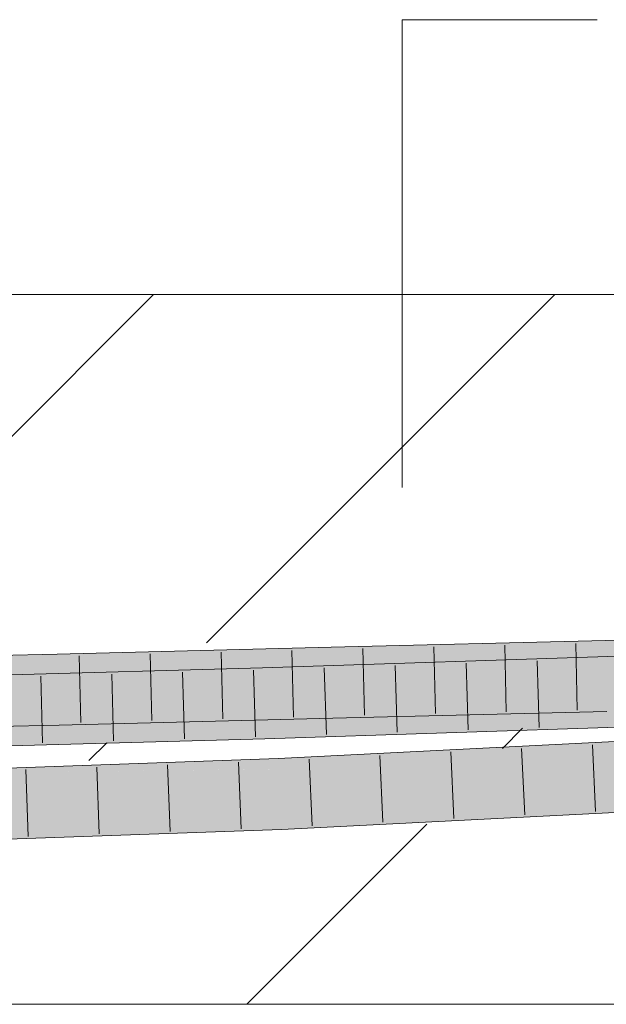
# Model space of a CAD drawing. Extents: x -620 to 300, y 62 to 1162.
# Tile 203 of 256: x 208.53 to 210.59, y 829.73 to 833.19. Entities that reach past the tile are written whole.
import ezdxf
from ezdxf.lldxf.tags import DXFTag

# ---------------------------------------------------------------- set-up
doc = ezdxf.new("R2010")
doc.units = 0
doc.layers.get('0').update_dxf_attribs({"lineweight": 13})
doc.layers.add('E_Detail_Linie_Text_Bem', color=7, linetype='Continuous', lineweight=13)
for name, color, linetype, lineweight, true_color in [('E_Detail_Wandschraffur', 7, 'Continuous', 5, 0xc0c0c0), ('E_Leerrohr 25-A06G955E8I', 7, 'Continuous', 9, 0xff8000), ('E_Leerrohr 25-Shading', 7, 'Continuous', 9, 0xff8000)]:
    doc.layers.add(name, color=color, linetype=linetype, lineweight=lineweight, true_color=true_color)
tags = doc.linetypes.add('fein_strichliert', pattern=[4, 1, -2, 1]).pattern_tags.tags
tags[8:9] = [DXFTag(74, 4), DXFTag(75, 0), DXFTag(340, '0'), DXFTag(46, 0.0), DXFTag(50, 0.0), DXFTag(44, 0.0), DXFTag(45, 0.0)]
tags[6:7] = [DXFTag(74, 4), DXFTag(75, 0), DXFTag(340, '0'), DXFTag(46, 0.0), DXFTag(50, 0.0), DXFTag(44, 0.0), DXFTag(45, 0.0)]
tags[4:5] = [DXFTag(74, 4), DXFTag(75, 0), DXFTag(340, '0'), DXFTag(46, 0.0), DXFTag(50, 0.0), DXFTag(44, 0.0), DXFTag(45, 0.0)]

# ---------------------------------------------------------------- blocks, each defined once
blk = doc.blocks.new('Shading-A06G94UZ8I', base_point=(176.1374, 828.7108))
at = {"layer": 'E_Leerrohr 25-Shading', "color": 43, "true_color": 0xd7ab7f}
for points in [[(210.5909, 830.9711), (210.5901, 831.0077), (209.6244, 830.9477), (209.6235, 830.9843)], [(211.0451, 831.0167), (210.5901, 831.0077), (211.0414, 830.9972), (210.5909, 830.9711)], [(210.7924, 830.975), (211.0414, 830.9968), (210.5909, 830.9711), (211.0414, 830.9972)], [(208.6595, 830.9234), (208.6587, 830.96), (207.7068, 830.9018), (207.706, 830.9384)], [(209.6244, 830.9477), (209.6235, 830.9843), (208.6595, 830.9234), (208.6587, 830.96)], [(211.155, 830.9702), (209.3822, 830.9116), (211.1538, 830.9638), (209.3833, 830.8749)], [(210.941, 830.9265), (211.151, 830.9482), (209.3833, 830.8749), (211.1538, 830.9638)], [(209.3833, 830.8749), (209.3822, 830.9116), (207.1145, 830.8131), (207.1138, 830.8497)], [(210.5583, 830.7568), (210.5955, 830.7578), (209.6287, 830.771), (210.5947, 830.7944)], [(208.6638, 830.7467), (208.4939, 830.7429), (208.6638, 830.7438)], [(209.6292, 830.7507), (209.6287, 830.771), (208.6638, 830.7438), (208.6638, 830.7467)], [(208.6647, 830.7101), (209.6297, 830.7344), (208.6638, 830.7438), (209.6292, 830.7507)], [(210.963, 830.7504), (209.3886, 830.6982), (210.9634, 830.7504), (211.0182, 830.7477)], [(209.3889, 830.6865), (211.029, 830.7471), (209.3886, 830.6982), (211.0182, 830.7477)], [(211.029, 830.7471), (209.3889, 830.6865), (211.0471, 830.7462), (209.3897, 830.6617)], [(210.5583, 830.7568), (209.6287, 830.771), (209.6292, 830.7507)], [(209.6297, 830.7344), (210.5583, 830.7568), (209.6292, 830.7507)], [(208.4384, 830.7416), (208.2755, 830.7297), (208.6647, 830.7101), (208.2764, 830.7013)], [(208.4939, 830.7429), (208.4384, 830.7416), (208.6638, 830.7438), (208.6647, 830.7101)], [(211.0471, 830.7462), (209.3897, 830.6617), (211.4075, 830.7285)], [(209.3889, 830.6865), (209.3886, 830.6982), (207.1182, 830.6185), (207.1179, 830.6364)], [(207.1186, 830.5998), (209.3897, 830.6617), (207.1182, 830.6185), (209.3889, 830.6865)], [(211.1064, 830.6609), (211.2216, 830.6661), (210.2916, 830.6355), (211.2207, 830.6829)], [(209.4379, 830.5847), (211.1064, 830.6609), (209.4375, 830.5919), (210.2916, 830.6355)], [(209.4382, 830.5765), (211.1064, 830.6609), (209.4379, 830.5847)], [(209.4382, 830.5765), (211.2217, 830.6628), (211.1064, 830.6609), (211.2217, 830.6644)], [(211.2218, 830.6613), (211.2217, 830.6628), (209.4382, 830.5764), (209.4382, 830.5765)], [(209.4382, 830.5764), (209.4385, 830.571), (211.2218, 830.6613), (211.2223, 830.6517)], [(209.4385, 830.571), (209.4391, 830.5553), (211.2223, 830.6517), (211.2226, 830.6464)], [(207.9819, 830.5378), (209.4379, 830.5847), (207.8794, 830.537), (209.4375, 830.5919)], [(208.4843, 830.5439), (209.4382, 830.5764), (207.9819, 830.5378), (209.4379, 830.5847)], [(209.4385, 830.571), (209.4382, 830.5764), (208.5854, 830.5439), (208.4199, 830.5417)], [(207.8801, 830.511), (209.4352, 830.5552), (207.8798, 830.5215), (208.5854, 830.5439)], [(207.8798, 830.5215), (208.5854, 830.5439), (207.8798, 830.5234), (208.4199, 830.5417)], [(209.3123, 830.5518), (207.8801, 830.511), (207.8802, 830.5064)], [(207.8803, 830.5045), (209.3123, 830.5518), (207.8802, 830.5064)], [(209.4391, 830.5553), (207.8803, 830.5045), (208.4008, 830.5187)], [(207.8803, 830.5045), (209.4391, 830.5553), (209.3123, 830.5518), (209.4352, 830.5552)], [(208.5854, 830.5439), (209.4391, 830.5553), (209.4385, 830.571)], [(211.1902, 830.4677), (209.4469, 830.3787), (209.448, 830.3537)], [(209.4485, 830.3421), (211.1902, 830.4677), (209.448, 830.3537)], [(211.1902, 830.4677), (209.4485, 830.3421), (211.2323, 830.4561), (209.4501, 830.3422)], [(209.4501, 830.3422), (211.2335, 830.4332), (211.2323, 830.4561)], [(207.886, 830.2871), (209.4469, 830.3787), (207.8851, 830.3237)], [(207.886, 830.2871), (208.4026, 830.3053), (209.4469, 830.3787), (209.448, 830.3537)], [(208.4026, 830.3053), (209.4485, 830.3421), (209.448, 830.3537)]]:
    blk.add_solid(points, dxfattribs=at)
at = {"layer": 'E_Leerrohr 25-Shading', "color": 31, "true_color": 0xfabd7f}
for points in [[(210.5928, 830.8827), (210.5909, 830.9711), (209.6266, 830.8594), (209.6244, 830.9477)], [(210.7924, 830.975), (210.5909, 830.9711), (210.7794, 830.8864), (210.5928, 830.8827)], [(208.4353, 830.8299), (208.6617, 830.835), (207.7068, 830.9018), (208.6595, 830.9234)], [(209.6266, 830.8594), (209.6244, 830.9477), (208.6617, 830.835), (208.6595, 830.9234)], [(209.3833, 830.8749), (210.9395, 830.9155), (210.941, 830.9265)], [(210.9395, 830.9155), (209.3833, 830.8749), (210.9322, 830.8636), (210.1782, 830.8437)], [(211.0285, 830.8492), (210.7794, 830.8864), (210.5936, 830.8438), (210.5928, 830.8827)], [(209.3846, 830.8312), (209.3833, 830.8749), (207.1145, 830.8131)], [(209.6273, 830.8311), (209.6266, 830.8594), (208.6621, 830.8182), (208.6617, 830.835)], [(209.3846, 830.8312), (209.812, 830.834), (209.3833, 830.8749), (210.1782, 830.8437)], [(209.6273, 830.8311), (210.5928, 830.8827), (209.6266, 830.8594)], [(209.6273, 830.8311), (209.8928, 830.8346), (210.5928, 830.8827), (210.5934, 830.8547)], [(209.8928, 830.8346), (210.5936, 830.8438), (210.5934, 830.8547)], [(210.1782, 830.8437), (210.3343, 830.8376), (210.9322, 830.8636), (210.9306, 830.8517)], [(209.3846, 830.8312), (207.1145, 830.8131), (209.3849, 830.8228), (209.0434, 830.8148)], [(208.494, 830.7429), (208.6638, 830.7467), (207.7085, 830.8134), (208.6617, 830.835)], [(209.6274, 830.8263), (209.6273, 830.8311), (208.6625, 830.801), (208.6621, 830.8182)], [(209.6279, 830.8062), (209.6274, 830.8263), (208.6628, 830.7886), (208.6625, 830.801)], [(209.0434, 830.8148), (209.3851, 830.8151), (209.3849, 830.8228)], [(209.3846, 830.8312), (209.3849, 830.8228), (209.812, 830.834)], [(209.3849, 830.8201), (209.3851, 830.8151), (209.8928, 830.8346), (210.3343, 830.8376)], [(209.812, 830.834), (209.3849, 830.8228), (209.8928, 830.8346), (209.3849, 830.8201)], [(209.8914, 830.8271), (209.3851, 830.8151), (209.8903, 830.8033), (209.3859, 830.7866)], [(210.0106, 830.8361), (209.6273, 830.8311), (209.6274, 830.8263)], [(210.5941, 830.8233), (210.5936, 830.8438), (209.6274, 830.8263), (210.0106, 830.8361)], [(210.5941, 830.8233), (209.6274, 830.8263), (209.6279, 830.8062)], [(209.6279, 830.8062), (209.6281, 830.7955), (210.5941, 830.8233), (210.5945, 830.804)], [(209.812, 830.834), (210.3343, 830.8376), (210.1782, 830.8437)], [(210.3435, 830.8378), (209.8914, 830.8271), (210.3421, 830.8182), (209.8903, 830.8033)], [(210.6547, 830.7947), (210.3421, 830.8182), (210.4223, 830.777), (209.8903, 830.8033)], [(210.3421, 830.8182), (210.6738, 830.8292), (210.3435, 830.8378), (210.6755, 830.8456)], [(210.8551, 830.8101), (210.6738, 830.8292), (210.6547, 830.7947), (210.3421, 830.8182)], [(209.0434, 830.8148), (207.1145, 830.8131), (207.1765, 830.771), (207.1153, 830.7701)], [(209.3859, 830.7866), (207.4455, 830.7706), (207.1162, 830.7264), (207.1155, 830.7623)], [(209.3859, 830.7866), (207.1162, 830.7264), (207.5547, 830.7367)], [(209.3886, 830.6982), (209.3859, 830.7866), (207.1179, 830.6364), (207.1162, 830.7247)], [(209.3851, 830.8151), (209.0434, 830.8148), (207.4351, 830.7745), (207.1765, 830.771)], [(209.3851, 830.8151), (208.4366, 830.7953), (209.3859, 830.7866), (207.4455, 830.7706)], [(208.6628, 830.7886), (208.6628, 830.7873), (209.6279, 830.8062), (209.6281, 830.7955)], [(209.6281, 830.7955), (208.6628, 830.7873), (209.6286, 830.7762), (208.6635, 830.7584)], [(209.8903, 830.8033), (209.3859, 830.7866), (210.4223, 830.777), (209.3886, 830.6982)], [(210.5945, 830.804), (209.6281, 830.7955), (210.5947, 830.7944), (209.6286, 830.7762)], [(209.6286, 830.7762), (209.6287, 830.771), (210.5947, 830.7944)], [(211.1593, 830.7568), (210.6547, 830.7947), (210.963, 830.7504), (210.4223, 830.777)], [(208.6635, 830.7584), (208.6638, 830.7467), (209.6286, 830.7762), (209.6287, 830.771)], [(210.4223, 830.777), (209.3886, 830.6982), (210.963, 830.7504)], [(211.2254, 830.5913), (211.2226, 830.6464), (209.4458, 830.5557)], [(209.4391, 830.5553), (211.2254, 830.5913), (209.4458, 830.5557)], [(209.4391, 830.5553), (211.1888, 830.5562), (211.2254, 830.5913), (211.2271, 830.5581)], [(209.4404, 830.5275), (209.4391, 830.5553), (208.4008, 830.5187)], [(211.1888, 830.5562), (209.4391, 830.5553), (209.4404, 830.5275)], [(209.443, 830.467), (211.1888, 830.5562), (209.4404, 830.5275)], [(209.4469, 830.3787), (211.1902, 830.4677), (209.443, 830.467), (211.1888, 830.5562)], [(207.8827, 830.412), (209.443, 830.467), (208.4008, 830.5187), (209.4404, 830.5275)], [(209.443, 830.467), (207.8827, 830.412), (207.8831, 830.3997)], [(207.8851, 830.3237), (209.4469, 830.3787), (207.8831, 830.3997), (209.443, 830.467)]]:
    blk.add_solid(points, dxfattribs=at)
blk = doc.blocks.new('Referenz-A06G955K8I')
at = {"layer": 'E_Detail_Linie_Text_Bem', "color": 0, "linetype": 'Continuous', "ltscale": 0.13}
for p, q in [((209.874, 831.5468), (209.874, 833.1949)), ((209.874, 833.1949), (210.5607, 833.1949))]:
    blk.add_line(p, q, dxfattribs=at)
at = {"layer": 'E_Detail_Linie_Text_Bem', "linetype": 'Continuous', "ltscale": 0.13}
for p, q in [((194.2728, 832.2265), (254.2509, 832.2265)), ((254.2509, 829.7265), (206.2728, 829.7265))]:
    blk.add_line(p, q, dxfattribs=at)
at = {"layer": 'E_Detail_Wandschraffur', "linetype": 'fein_strichliert', "ltscale": 0.13}
for p, q in [((207.7472, 830.9761), (208.9976, 832.2265)), ((210.2275, 830.6279), (210.2985, 830.699)), ((209.326, 829.7265), (209.9607, 830.3612))]:
    blk.add_line(p, q, dxfattribs=at)
at = {"layer": 'E_Detail_Wandschraffur', "linetype": 'ByBlock', "ltscale": 0.13}
for p, q in [((209.185, 830.9996), (210.4118, 832.2265)), ((208.7702, 830.5849), (208.8327, 830.6474))]:
    blk.add_line(p, q, dxfattribs=at)
at = {"layer": 'E_Leerrohr 25-A06G955E8I', "linetype": 'Continuous', "ltscale": 0.13}
for p, q in [((211.548, 831.0265), (210.5901, 831.0077)), ((210.5901, 831.0077), (209.6235, 830.9843)), ((210.2357, 830.9916), (210.241, 830.7567)), ((210.4857, 830.9977), (210.4909, 830.7627)), ((208.6587, 830.96), (207.706, 830.9384)), ((209.6235, 830.9843), (208.6587, 830.96)), ((208.736, 830.9545), (208.7416, 830.7195)), ((208.9859, 830.9608), (208.9916, 830.7258)), ((209.2358, 830.967), (209.2415, 830.7321)), ((211.5271, 830.9825), (209.3822, 830.9116)), ((209.4857, 830.9733), (209.4915, 830.7384)), ((209.7356, 830.9795), (209.7414, 830.7446)), ((209.9856, 830.9856), (209.9912, 830.7506)), ((210.0994, 830.9278), (210.1065, 830.6929)), ((210.3493, 830.9361), (210.3563, 830.7012)), ((209.3822, 830.9116), (207.1138, 830.8497)), ((208.8503, 830.8896), (208.8568, 830.6546)), ((209.1001, 830.8964), (209.1068, 830.6615)), ((209.3498, 830.9032), (209.3569, 830.6683)), ((209.5997, 830.9112), (209.6068, 830.6764)), ((209.8496, 830.9195), (209.8566, 830.6846)), ((208.6006, 830.8827), (208.6067, 830.6478)), ((210.5955, 830.7578), (209.6296, 830.7344)), ((209.6296, 830.7344), (208.6647, 830.7101)), ((211.5346, 830.7326), (209.3897, 830.6617)), ((208.6647, 830.7101), (207.7109, 830.6885)), ((211.2207, 830.6829), (209.4375, 830.5919)), ((209.3897, 830.6617), (207.1186, 830.5998)), ((210.0453, 830.6154), (210.0561, 830.3807)), ((210.2949, 830.6281), (210.3059, 830.3934)), ((210.5444, 830.6409), (210.5557, 830.4062)), ((209.4375, 830.5919), (207.8794, 830.537)), ((209.2967, 830.5794), (209.3065, 830.3446)), ((209.5462, 830.5899), (209.5566, 830.3552)), ((209.7957, 830.6027), (209.8064, 830.3679)), ((208.5481, 830.5531), (208.556, 830.3182)), ((208.7976, 830.5618), (208.8062, 830.327)), ((209.0471, 830.5706), (209.0564, 830.3358)), ((211.2335, 830.4332), (209.4485, 830.3421)), ((209.4485, 830.3421), (207.886, 830.2871))]:
    blk.add_line(p, q, dxfattribs=at)

msp = doc.modelspace()

# ---------------------------------------------------------------- block references
at = {"color": 8, "lineweight": 25, "ltscale": 0.25, "true_color": 0x808080}
msp.add_blockref('Referenz-A06G955K8I', (0, 0), dxfattribs=at)
msp.add_blockref('Shading-A06G94UZ8I', (176.1374, 828.7108))

doc.saveas('drawing.dxf')
